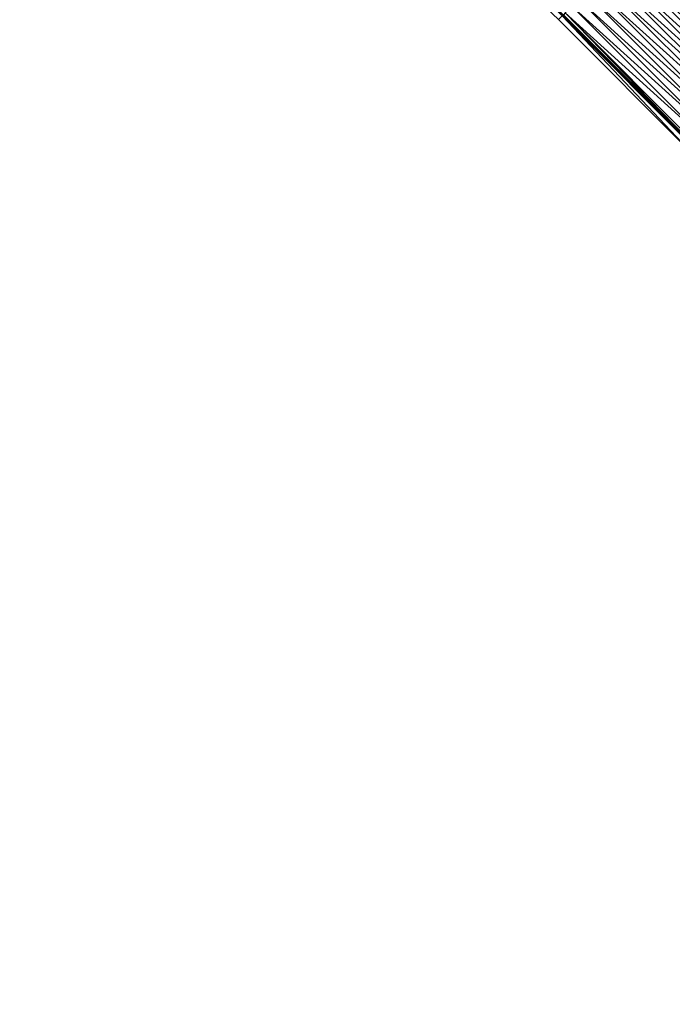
# Model space of a CAD drawing. Header units: feet. Extents: x 2017424 to 2024169, y 808042 to 818730.
# Tile 231 of 256: x 2019837 to 2019905, y 816419 to 816522. Entities that reach past the tile are written whole.
import ezdxf

# ---------------------------------------------------------------- set-up
doc = ezdxf.new("R2010")
doc.units = ezdxf.units.FT
doc.header["$MEASUREMENT"] = 0
doc.layers.add('EP_Travel Lane', color=172, linetype='Continuous', lineweight=53)
doc.layers.add('I-77-MM15-17_NB-Surface-BORDER', color=7, linetype='Continuous')
doc.layers.add('I-77-MM15-17_NB-Surface-TIN', color=7, linetype='Continuous')

msp = doc.modelspace()

# ---------------------------------------------------------------- linework, layer by layer
at = {"layer": 'EP_Travel Lane'}
msp.add_polyline3d([(2019823.28, 816592.98, 254.62), (2019837.42, 816578.83, 254.51), (2019851.55, 816564.68, 254.42), (2019865.68, 816550.53, 254.33), (2019879.82, 816536.38, 254.23), (2019893.95, 816522.23, 254.13), (2019908.08, 816508.08, 254.01), (2019922.22, 816493.93, 253.89), (2019936.35, 816479.78, 253.78), (2019950.48, 816465.63, 253.66), (2019964.59, 816451.49, 253.52), (2019978.72, 816437.33, 253.38), (2019992.84, 816423.17, 253.27), (2020006.96, 816409.01, 253.16)], dxfattribs=at)
at = {"layer": 'I-77-MM15-17_NB-Surface-BORDER', "color": 3, "linetype": 'Continuous', "lineweight": -3}
msp.add_polyline3d([(2020006.64, 816408.69, 253.15), (2019992.55, 816422.89, 253.27), (2019978.51, 816437.13, 253.38), (2019964.07, 816450.98, 253.52), (2019949.9, 816465.04, 253.65), (2019935.55, 816478.97, 253.77), (2019921.78, 816493.48, 253.88), (2019907.64, 816507.64, 254), (2019893.51, 816521.79, 254.12), (2019878.98, 816535.55, 254.22), (2019865.04, 816549.88, 254.33), (2019851.03, 816564.16, 254.42), (2019837.16, 816578.57, 254.51), (2019823.01, 816592.71, 254.62)], dxfattribs=at)
at = {"layer": 'I-77-MM15-17_NB-Surface-TIN', "color": 128, "linetype": 'Continuous', "lineweight": -3}
for points in [[(2019919.67, 816519.65, 253.7), (2019905.53, 816533.8, 253.83), (2019904.83, 816533.09, 253.84)], [(2019918.96, 816518.94, 253.72), (2019904.83, 816533.09, 253.84), (2019904.12, 816532.39, 253.87)], [(2019918.96, 816518.94, 253.72), (2019919.67, 816519.65, 253.7), (2019904.83, 816533.09, 253.84)], [(2019917.55, 816517.53, 253.77), (2019903.41, 816531.68, 253.89), (2019902.71, 816530.98, 253.91)], [(2019918.25, 816518.24, 253.74), (2019904.12, 816532.39, 253.87), (2019903.41, 816531.68, 253.89)], [(2019917.55, 816517.53, 253.77), (2019918.25, 816518.24, 253.74), (2019903.41, 816531.68, 253.89)], [(2019918.25, 816518.24, 253.74), (2019918.96, 816518.94, 253.72), (2019904.12, 816532.39, 253.87)], [(2019916.84, 816516.82, 253.79), (2019902.71, 816530.97, 253.91), (2019902, 816530.27, 253.92)], [(2019917.55, 816517.53, 253.77), (2019902.71, 816530.98, 253.91), (2019916.85, 816516.83, 253.79)], [(2019902.71, 816530.97, 253.91), (2019916.85, 816516.83, 253.79), (2019902.71, 816530.98, 253.91)], [(2019916.84, 816516.82, 253.79), (2019916.85, 816516.83, 253.79), (2019902.71, 816530.97, 253.91)], [(2019915.42, 816515.41, 253.82), (2019901.29, 816529.56, 253.94), (2019900.58, 816528.85, 253.96)], [(2019916.13, 816516.12, 253.8), (2019902, 816530.27, 253.92), (2019901.29, 816529.56, 253.94)], [(2019915.42, 816515.41, 253.82), (2019916.13, 816516.12, 253.8), (2019901.29, 816529.56, 253.94)], [(2019916.13, 816516.12, 253.8), (2019916.84, 816516.82, 253.79), (2019902, 816530.27, 253.92)], [(2019914.72, 816514.7, 253.84), (2019900.58, 816528.85, 253.96), (2019899.88, 816528.15, 253.98)], [(2019914.72, 816514.7, 253.84), (2019915.42, 816515.41, 253.82), (2019900.58, 816528.85, 253.96)], [(2019913.3, 816513.29, 253.88), (2019899.17, 816527.44, 254), (2019898.46, 816526.73, 254.03)], [(2019914.01, 816514, 253.86), (2019899.88, 816528.15, 253.98), (2019899.17, 816527.44, 254)], [(2019913.3, 816513.29, 253.88), (2019914.01, 816514, 253.86), (2019899.17, 816527.44, 254)], [(2019914.01, 816514, 253.86), (2019914.72, 816514.7, 253.84), (2019899.88, 816528.15, 253.98)], [(2019912.59, 816512.58, 253.91), (2019898.46, 816526.73, 254.03), (2019897.75, 816526.03, 254.05)], [(2019912.59, 816512.58, 253.91), (2019913.3, 816513.29, 253.88), (2019898.46, 816526.73, 254.03)], [(2019911.18, 816511.17, 253.94), (2019897.05, 816525.32, 254.06), (2019896.34, 816524.61, 254.07)], [(2019911.89, 816511.88, 253.92), (2019897.75, 816526.03, 254.05), (2019897.05, 816525.32, 254.06)], [(2019911.18, 816511.17, 253.94), (2019911.89, 816511.88, 253.92), (2019897.05, 816525.32, 254.06)], [(2019911.89, 816511.88, 253.92), (2019912.59, 816512.58, 253.91), (2019897.75, 816526.03, 254.05)], [(2019910.47, 816510.46, 253.95), (2019896.34, 816524.61, 254.07), (2019895.63, 816523.91, 254.08)], [(2019910.47, 816510.46, 253.95), (2019911.18, 816511.17, 253.94), (2019896.34, 816524.61, 254.07)], [(2019909.06, 816509.05, 253.98), (2019894.92, 816523.2, 254.1), (2019894.22, 816522.49, 254.12)], [(2019909.76, 816509.76, 253.96), (2019895.63, 816523.91, 254.08), (2019894.92, 816523.2, 254.1)], [(2019909.06, 816509.05, 253.98), (2019909.76, 816509.76, 253.96), (2019894.92, 816523.2, 254.1)], [(2019909.76, 816509.76, 253.96), (2019910.47, 816510.46, 253.95), (2019895.63, 816523.91, 254.08)], [(2019907.64, 816507.64, 254), (2019893.9, 816522.18, 254.13), (2019893.51, 816521.79, 254.12)], [(2019908.04, 816508.04, 254.01), (2019893.95, 816522.23, 254.13), (2019893.9, 816522.18, 254.13)], [(2019907.64, 816507.64, 254), (2019908.04, 816508.04, 254.01), (2019893.9, 816522.18, 254.13)], [(2019894.02, 816522.29, 254.13), (2019893.95, 816522.23, 254.13), (2019908.08, 816508.08, 254.01)], [(2019908.04, 816508.04, 254.01), (2019908.08, 816508.08, 254.01), (2019893.95, 816522.23, 254.13)], [(2019908.16, 816508.15, 254.01), (2019894.22, 816522.49, 254.12), (2019894.02, 816522.29, 254.13)], [(2019908.16, 816508.15, 254.01), (2019894.02, 816522.29, 254.13), (2019908.08, 816508.08, 254.01)], [(2019908.16, 816508.15, 254.01), (2019908.35, 816508.34, 254.01), (2019894.22, 816522.49, 254.12)], [(2019908.35, 816508.34, 254.01), (2019909.06, 816509.05, 253.98), (2019894.22, 816522.49, 254.12)]]:
    msp.add_3dface(points, dxfattribs=at)

doc.saveas('drawing.dxf')
